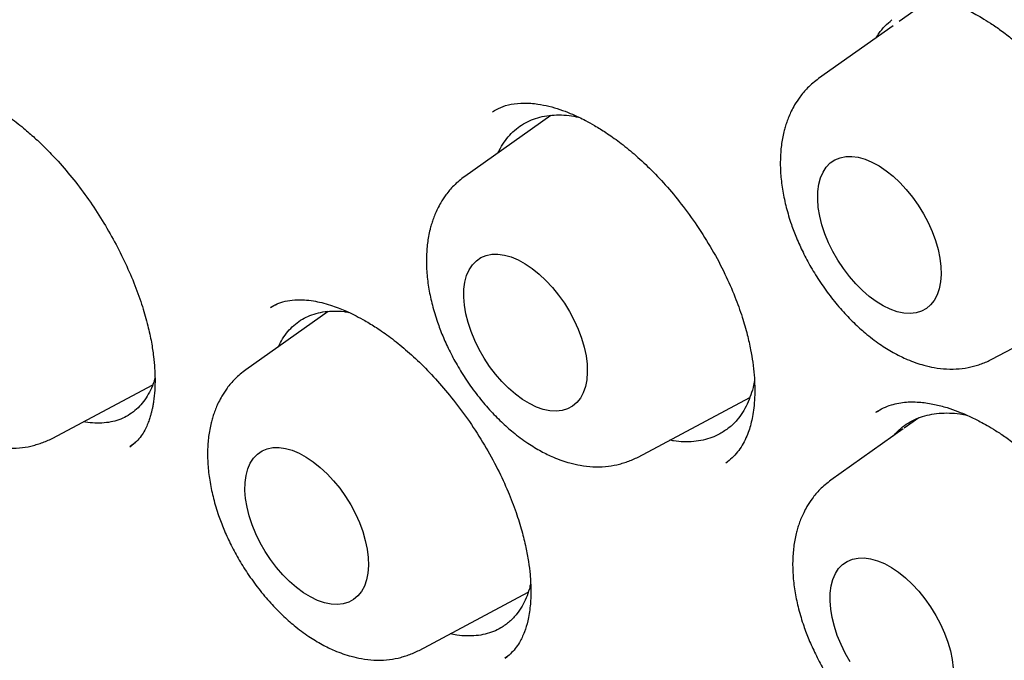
# Model space of a CAD drawing. Header units: millimetres. Extents: x 8 to 743, y 12 to 692.
# Tile 40 of 57: x 673.79 to 680.7, y 293.68 to 298.18. Entities that reach past the tile are written whole.
import ezdxf

# ---------------------------------------------------------------- set-up
doc = ezdxf.new("R2010")
doc.units = ezdxf.units.MM

msp = doc.modelspace()

# ---------------------------------------------------------------- linework, layer by layer
at = {"color": 7, "linetype": 'Continuous', "lineweight": 30}
for p, q in [((680.1029, 298.2642), (679.958, 298.1616)), ((679.9159, 298.1317), (679.3935, 297.7617)), ((677.514, 297.5037), (676.9093, 297.0753)), ((680.6104, 295.7915), (681.5686, 296.3029)), ((675.9498, 296.127), (675.3728, 295.7182)), ((675.596, 296.1812), (675.5454, 296.1544)), ((674.0125, 295.2358), (674.7188, 295.6127)), ((678.1261, 295.1051), (678.911, 295.524)), ((679.809, 295.4269), (679.7948, 295.4185)), ((679.8065, 295.4238), (679.8129, 295.4274)), ((680.0974, 295.3798), (679.9945, 295.307)), ((679.9879, 295.3023), (679.4803, 294.9427)), ((674.5585, 295.1776), (674.5984, 295.2095)), ((678.7433, 295.0637), (678.7503, 295.0693)), ((676.5896, 293.748), (677.3545, 294.1562)), ((677.1937, 293.697), (677.1916, 293.6956)), ((677.1929, 293.6939), (677.2064, 293.7049)), ((677.2295, 293.7238), (677.2322, 293.726))]:
    msp.add_line(p, q, dxfattribs=at)
at = {"color": 7, "linetype": 'Continuous', "lineweight": 30, "flags": 128}
for points in [[(679.3869, 296.9146), (679.388, 296.969), (679.3948, 297.0194), (679.407, 297.0652), (679.4247, 297.1058), (679.4475, 297.1406), (679.4752, 297.1692), (679.5074, 297.1912), (679.5437, 297.2064), (679.5836, 297.2145), (679.6265, 297.2154), (679.672, 297.2091), (679.7194, 297.1958), (679.7682, 297.1755), (679.8176, 297.1485), (679.867, 297.1153), (679.9159, 297.0761), (679.9635, 297.0316), (680.0092, 296.9823), (680.0525, 296.9289), (680.0927, 296.872), (680.1294, 296.8124), (680.1621, 296.7509), (680.1903, 296.6882), (680.2137, 296.6253), (680.2319, 296.5628), (680.2448, 296.5017), (680.2522, 296.4427), (680.2539, 296.3866), (680.25, 296.3341), (680.2405, 296.2859), (680.2254, 296.2426), (680.2052, 296.2049), (680.1799, 296.1731), (680.1499, 296.1478), (680.1156, 296.1292), (680.0775, 296.1175), (680.036, 296.113), (679.9917, 296.1157), (679.9451, 296.1255), (679.897, 296.1424), (679.8478, 296.166), (679.7983, 296.1962), (679.7491, 296.2324), (679.7008, 296.2743), (679.654, 296.3213), (679.6095, 296.3728), (679.5676, 296.428), (679.5291, 296.4864), (679.4944, 296.547), (679.4639, 296.6092), (679.4381, 296.6721), (679.4172, 296.7349), (679.4016, 296.7968), (679.3915, 296.857), (679.3869, 296.9146)], [(676.9027, 296.2283), (676.9038, 296.2827), (676.9105, 296.3331), (676.9228, 296.3789), (676.9405, 296.4194), (676.9633, 296.4543), (676.991, 296.4829), (677.0232, 296.5049), (677.0594, 296.52), (677.0993, 296.5281), (677.1423, 296.529), (677.1878, 296.5228), (677.2352, 296.5094), (677.2839, 296.4891), (677.3333, 296.4622), (677.3828, 296.4289), (677.4316, 296.3898), (677.4792, 296.3453), (677.525, 296.296), (677.5682, 296.2425), (677.6085, 296.1856), (677.6452, 296.126), (677.6778, 296.0645), (677.706, 296.0019), (677.7294, 295.9389), (677.7477, 295.8765), (677.7606, 295.8153), (677.7679, 295.7563), (677.7696, 295.7002), (677.7657, 295.6477), (677.7562, 295.5995), (677.7412, 295.5563), (677.7209, 295.5185), (677.6956, 295.4868), (677.6656, 295.4614), (677.6313, 295.4428), (677.5932, 295.4312), (677.5517, 295.4266), (677.5074, 295.4293), (677.4609, 295.4391), (677.4127, 295.456), (677.3636, 295.4797), (677.3141, 295.5098), (677.2648, 295.5461), (677.2165, 295.588), (677.1698, 295.635), (677.1252, 295.6864), (677.0834, 295.7417), (677.0449, 295.8), (677.0101, 295.8607), (676.9796, 295.9229), (676.9538, 295.9858), (676.933, 296.0486), (676.9174, 296.1105), (676.9072, 296.1706), (676.9027, 296.2283)], [(675.3662, 294.8712), (675.3673, 294.9256), (675.374, 294.976), (675.3863, 295.0218), (675.404, 295.0623), (675.4268, 295.0971), (675.4545, 295.1257), (675.4867, 295.1478), (675.5229, 295.1629), (675.5628, 295.171), (675.6058, 295.1719), (675.6513, 295.1657), (675.6987, 295.1523), (675.7474, 295.132), (675.7968, 295.1051), (675.8463, 295.0718), (675.8951, 295.0327), (675.9427, 294.9881), (675.9885, 294.9389), (676.0317, 294.8854), (676.072, 294.8285), (676.1087, 294.7689), (676.1413, 294.7074), (676.1695, 294.6448), (676.1929, 294.5818), (676.2112, 294.5193), (676.2241, 294.4582), (676.2314, 294.3992), (676.2331, 294.3431), (676.2292, 294.2906), (676.2197, 294.2424), (676.2047, 294.1992), (676.1844, 294.1614), (676.1591, 294.1297), (676.1291, 294.1043), (676.0948, 294.0857), (676.0567, 294.074), (676.0152, 294.0695), (675.9709, 294.0722), (675.9244, 294.082), (675.8762, 294.0989), (675.8271, 294.1226), (675.7776, 294.1527), (675.7283, 294.189), (675.68, 294.2309), (675.6333, 294.2779), (675.5887, 294.3293), (675.5469, 294.3846), (675.5084, 294.4429), (675.4736, 294.5036), (675.4431, 294.5657), (675.4173, 294.6286), (675.3965, 294.6915), (675.3809, 294.7533), (675.3707, 294.8135), (675.3662, 294.8712)], [(679.4737, 294.0956), (679.4748, 294.15), (679.4815, 294.2005), (679.4938, 294.2462), (679.5115, 294.2868), (679.5343, 294.3216), (679.562, 294.3502), (679.5942, 294.3723), (679.6305, 294.3874), (679.6703, 294.3955), (679.7133, 294.3964), (679.7588, 294.3902), (679.8062, 294.3768), (679.8549, 294.3565), (679.9044, 294.3295), (679.9538, 294.2963), (680.0026, 294.2571), (680.0502, 294.2126), (680.096, 294.1633), (680.1392, 294.1099), (680.1795, 294.053), (680.2162, 293.9934), (680.2488, 293.9319), (680.2771, 293.8692), (680.3004, 293.8063), (680.3187, 293.7438), (680.3316, 293.6827), (680.3389, 293.6237)], [(679.6159, 293.6674), (679.5811, 293.728), (679.5507, 293.7902), (679.5248, 293.8531), (679.504, 293.9159), (679.4884, 293.9778), (679.4782, 294.038), (679.4737, 294.0956)]]:
    msp.add_lwpolyline(points, dxfattribs=at)
at = {"color": 7, "linetype": 'Continuous', "lineweight": 30}
for points, knots in [([(668.7005, 315.229), (668.6836, 315.2266), (668.6407, 315.2205), (668.5696, 315.2094), (668.481, 315.1945), (668.3793, 315.176), (668.2647, 315.1531), (668.1481, 315.1276), (668.0311, 315.0998), (667.9173, 315.0706), (667.8044, 315.0394), (667.6981, 315.0078), (667.6027, 314.9776), (667.5181, 314.9495), (667.4441, 314.9236), (667.3804, 314.9006), (667.327, 314.8806), (667.2836, 314.8639), (667.2501, 314.8508), (667.2222, 314.8397), (667.1928, 314.8278), (667.1552, 314.8124), (667.1067, 314.792), (667.0474, 314.7665), (666.935, 314.7163), (666.779, 314.6419), (666.5895, 314.5422), (666.4119, 314.4404), (666.2768, 314.3564), (666.1778, 314.2913), (666.1124, 314.2472), (666.049, 314.2029), (665.9903, 314.1609), (665.9393, 314.1234), (665.8974, 314.0919), (665.8633, 314.0659), (665.8235, 314.0351), (665.7713, 313.9939), (665.7016, 313.9372), (665.6213, 313.8698), (665.531, 313.791), (665.4315, 313.7002), (665.3235, 313.597), (665.2068, 313.4796), (665.0821, 313.347), (664.9501, 313.1977), (664.8427, 313.0682), (664.7611, 312.9649), (664.7085, 312.8964), (664.6607, 312.8325), (664.6197, 312.7765), (664.5857, 312.729), (664.5579, 312.6896), (664.5363, 312.6586), (664.5181, 312.632), (664.5001, 312.6057), (664.479, 312.5744), (664.454, 312.5369), (664.4252, 312.4932), (664.388, 312.4355), (664.3415, 312.3616), (664.2865, 312.2716), (664.2298, 312.1753), (664.1495, 312.0343), (664.0513, 311.8509), (663.9398, 311.6251), (663.8272, 311.3777), (663.7133, 311.1023), (663.625, 310.8637), (663.5662, 310.6921), (663.5347, 310.5968), (663.5075, 310.5115), (663.4861, 310.4422), (663.4708, 310.3914), (663.4592, 310.3523), (663.4482, 310.3149), (663.4347, 310.268), (663.4179, 310.2085), (663.3981, 310.1365), (663.3738, 310.0453), (663.3452, 309.9331), (663.3124, 309.7975), (663.2782, 309.6471), (663.236, 309.448), (663.1908, 309.2105), (663.1459, 308.9404), (663.1093, 308.6849), (663.0799, 308.4448), (663.0566, 308.2224), (663.0386, 308.0183), (663.0249, 307.8332), (663.0144, 307.6624), (663.0026, 307.4271), (662.9927, 307.1146), (662.9903, 306.7152), (662.9985, 306.3011), (663.0178, 305.8804), (663.0439, 305.508), (663.0724, 305.1895), (663.1006, 304.9185), (663.1338, 304.6383), (663.1733, 304.3411), (663.2204, 304.0243), (663.2749, 303.6934), (663.3372, 303.3488), (663.4077, 302.9918), (663.4867, 302.6234), (663.5729, 302.2511), (663.6647, 301.8813), (663.7615, 301.5153), (663.8631, 301.1536), (663.9888, 300.7301), (664.1418, 300.2469), (664.3265, 299.7052), (664.5212, 299.1706), (664.7362, 298.6151), (664.9743, 298.0359), (665.2373, 297.4338), (665.5148, 296.834), (665.8063, 296.2373), (666.1113, 295.6449), (666.4293, 295.0578), (666.7599, 294.477), (667.0912, 293.9224), (667.4229, 293.3918), (667.7561, 292.8803), (668.1056, 292.3655), (668.4728, 291.8467), (668.7996, 291.4041), (669.0799, 291.0372), (669.3085, 290.745), (669.5416, 290.4544), (669.7735, 290.1723), (669.9976, 289.9064), (670.2077, 289.6625), (670.4025, 289.4413), (670.5815, 289.2418), (670.7445, 289.0635), (670.8913, 288.9053), (671.0074, 288.7821), (671.1025, 288.6822), (671.1875, 288.5935), (671.2881, 288.4898), (671.405, 288.3705), (671.5385, 288.236), (671.6887, 288.087), (671.8546, 287.9251), (672.0362, 287.7513), (672.2333, 287.5662), (672.4472, 287.3698), (672.6781, 287.1628), (672.926, 286.9461), (673.191, 286.7208), (673.4734, 286.4881), (673.762, 286.2579), (674.0557, 286.0314), (674.3533, 285.8097), (674.6649, 285.5862), (674.9902, 285.3622), (675.3292, 285.1391), (675.6818, 284.9172), (675.9213, 284.7767), (676.0433, 284.705)], [0, 0, 0, 0, 0.001681, 0.004264, 0.007383, 0.011037, 0.015228, 0.019955, 0.024044, 0.028465, 0.032997, 0.037147, 0.040898, 0.044249, 0.0472, 0.049752, 0.051905, 0.053658, 0.055013, 0.055981, 0.057057, 0.058583, 0.060558, 0.062982, 0.065855, 0.074431, 0.082469, 0.089986, 0.097417, 0.100363, 0.103323, 0.106298, 0.109079, 0.111453, 0.113418, 0.114974, 0.116279, 0.119089, 0.122456, 0.126379, 0.13086, 0.135895, 0.141452, 0.147523, 0.154293, 0.161605, 0.169459, 0.172693, 0.175938, 0.178832, 0.181326, 0.18342, 0.185114, 0.186506, 0.187478, 0.188571, 0.18992, 0.191526, 0.193388, 0.195507, 0.198838, 0.202653, 0.206661, 0.210592, 0.219644, 0.22826, 0.236441, 0.247231, 0.258104, 0.261541, 0.264941, 0.26786, 0.270191, 0.271934, 0.272951, 0.274104, 0.275663, 0.277627, 0.279998, 0.282774, 0.286566, 0.290923, 0.295842, 0.300919, 0.309712, 0.317942, 0.325614, 0.332724, 0.339267, 0.345136, 0.35045, 0.355208, 0.359725, 0.370411, 0.381409, 0.392704, 0.404093, 0.415127, 0.422149, 0.429029, 0.436185, 0.443786, 0.451833, 0.460324, 0.468843, 0.477765, 0.487031, 0.496242, 0.505322, 0.514272, 0.523089, 0.531773, 0.545149, 0.558219, 0.571053, 0.583873, 0.598454, 0.613042, 0.627631, 0.642216, 0.656792, 0.671353, 0.685895, 0.700417, 0.713467, 0.726677, 0.740227, 0.754098, 0.768266, 0.77634, 0.7845, 0.792752, 0.801003, 0.808751, 0.815926, 0.82253, 0.828531, 0.833969, 0.838843, 0.843153, 0.845468, 0.848233, 0.851521, 0.855332, 0.859667, 0.864524, 0.869906, 0.875687, 0.881971, 0.888758, 0.896046, 0.903835, 0.912125, 0.920914, 0.930202, 0.938966, 0.948131, 0.957697, 0.967665, 0.978036, 0.988813, 1, 1, 1, 1]), ([(669.0168, 313.8468), (669.0262, 313.8481), (669.0482, 313.8511), (669.0926, 313.8572), (669.1502, 313.8643), (669.2255, 313.8725), (669.3191, 313.8809), (669.4294, 313.8885), (669.548, 313.8946), (669.6711, 313.8987), (669.7979, 313.9006), (669.9286, 313.9), (670.063, 313.897), (670.2286, 313.89), (670.4276, 313.8768), (670.6626, 313.8541), (670.9072, 313.823), (671.1562, 313.7837), (671.4002, 313.7378), (671.6301, 313.6881), (671.842, 313.637), (672.0085, 313.5931), (672.1339, 313.558), (672.2224, 313.5324), (672.3055, 313.5075), (672.3828, 313.4838), (672.4514, 313.4621), (672.5072, 313.4441), (672.5489, 313.4305), (672.5787, 313.4206), (672.6049, 313.4119), (672.6334, 313.4023), (672.6688, 313.3903), (672.7113, 313.3757), (672.7686, 313.3557), (672.843, 313.3293), (672.9366, 313.2952), (673.0439, 313.255), (673.1659, 313.2078), (673.303, 313.1531), (673.454, 313.0905), (673.6133, 313.022), (673.7758, 312.9495), (673.9375, 312.8748), (674.0982, 312.798), (674.3362, 312.6805), (674.6498, 312.5173), (675.0369, 312.3012), (675.4163, 312.0756), (675.7875, 311.8415), (676.1571, 311.5954), (676.5245, 311.3379), (676.8889, 311.0694), (677.2427, 310.7964), (677.5855, 310.5201), (677.9173, 310.2414), (678.2577, 309.9442), (678.6119, 309.6222), (678.9853, 309.2682), (679.3636, 308.8937), (679.7491, 308.4956), (680.1408, 308.073), (680.5378, 307.6252), (680.9369, 307.1545), (681.3368, 306.6608), (681.7069, 306.182), (682.0475, 305.7224), (682.3587, 305.286), (682.6675, 304.8356), (682.9733, 304.3713), (683.2699, 303.9021), (683.5568, 303.4288), (683.8338, 302.9523), (684.1052, 302.4644), (684.3704, 301.9656), (684.6286, 301.4562), (684.8791, 300.9368), (685.121, 300.408), (685.3515, 299.8748), (685.5676, 299.3448), (685.7666, 298.8254), (685.9484, 298.3199), (686.1199, 297.81), (686.2801, 297.2975), (686.4278, 296.7842), (686.558, 296.2904), (686.6719, 295.8164), (686.7704, 295.3623), (686.8533, 294.9361), (686.9223, 294.5369), (686.9792, 294.1638), (687.0263, 293.8083), (687.0644, 293.4703), (687.0951, 293.1435), (687.1185, 292.8285), (687.1354, 292.5218), (687.1463, 292.2208), (687.1512, 291.9162), (687.1496, 291.6036), (687.1426, 291.3529), (687.1343, 291.1651), (687.1277, 291.0417), (687.1198, 290.9174), (687.1107, 290.7923), (687.1003, 290.6683), (687.0893, 290.5507), (687.0786, 290.4469), (687.0688, 290.3591), (687.0603, 290.2865), (687.0527, 290.2258), (687.0461, 290.1747), (687.0396, 290.1254), (687.0311, 290.0638), (687.0192, 289.9817), (687.0032, 289.8768), (686.9829, 289.7535), (686.9584, 289.615), (686.9298, 289.4661), (686.8977, 289.3113), (686.8572, 289.1311), (686.8064, 288.9252), (686.7429, 288.6936), (686.6708, 288.4561), (686.5993, 288.2436), (686.5309, 288.0566), (686.468, 287.8954), (686.4004, 287.7332), (686.3286, 287.5719), (686.2553, 287.4175), (686.1837, 287.2757), (686.1132, 287.1437), (686.045, 287.0227), (685.9805, 286.914), (685.9246, 286.8238), (685.878, 286.7514), (685.841, 286.6955), (685.8208, 286.6655), (685.8122, 286.6527)], [0, 0, 0, 0, 0.001505, 0.003483, 0.005939, 0.0088757, 0.0126539, 0.0169824, 0.0215132, 0.0261499, 0.0308925, 0.035741, 0.0406954, 0.0457557, 0.0539216, 0.0623492, 0.0710385, 0.0799802, 0.088592, 0.0965285, 0.1037897, 0.1103753, 0.1135553, 0.1165498, 0.119359, 0.1219826, 0.1243594, 0.126285, 0.1276041, 0.1285542, 0.1292881, 0.1302339, 0.1314172, 0.132838, 0.1344962, 0.137164, 0.1402808, 0.1438467, 0.1478616, 0.1524216, 0.1574493, 0.1628136, 0.168155, 0.1734531, 0.1787078, 0.1839192, 0.1967572, 0.209324, 0.2216193, 0.233643, 0.245395, 0.257562, 0.269423, 0.2809778, 0.2922262, 0.3031681, 0.3138033, 0.3261019, 0.3386744, 0.351566, 0.3647767, 0.3785552, 0.3926644, 0.4071041, 0.4218743, 0.4369749, 0.4490718, 0.4613725, 0.473877, 0.4865853, 0.4994974, 0.5119125, 0.5245103, 0.5372906, 0.5502534, 0.5633986, 0.5767262, 0.5902362, 0.6039224, 0.6174547, 0.6306431, 0.6434875, 0.6559879, 0.6695799, 0.6827404, 0.6954695, 0.7077671, 0.7196332, 0.731068, 0.7414543, 0.7514571, 0.7610765, 0.7703125, 0.7791651, 0.7881354, 0.7966745, 0.8051128, 0.8139035, 0.8230492, 0.8325498, 0.8362252, 0.8399509, 0.8437272, 0.8475539, 0.851431, 0.8551796, 0.8584967, 0.8611541, 0.8634449, 0.8653692, 0.8669269, 0.8683145, 0.8700803, 0.8728393, 0.8762295, 0.8802507, 0.8848966, 0.8898951, 0.8951008, 0.9005135, 0.908294, 0.9164657, 0.9250287, 0.9339828, 0.9400067, 0.9461954, 0.9525489, 0.9590673, 0.9655225, 0.9714622, 0.9768742, 0.9825213, 0.9874505, 0.9916622, 0.9951569, 0.9979356, 1, 1, 1, 1]), ([(669.2968, 313.6546), (669.286, 313.6531), (669.2592, 313.6494), (669.2179, 313.6429), (669.1625, 313.634), (669.0941, 313.6224), (669.0116, 313.6078), (668.9168, 313.5899), (668.8124, 313.5689), (668.7019, 313.5446), (668.5367, 313.5046), (668.32, 313.4441), (668.0985, 313.3698), (667.9205, 313.3021), (667.7853, 313.2464), (667.6505, 313.1863), (667.5162, 313.1219), (667.3825, 313.0529), (667.2518, 312.9804), (667.1307, 312.9087), (667.0235, 312.8412), (666.9317, 312.7805), (666.8529, 312.726), (666.7865, 312.6785), (666.7323, 312.6385), (666.6918, 312.6078), (666.661, 312.5841), (666.6336, 312.5627), (666.6012, 312.5371), (666.5615, 312.5051), (666.5146, 312.4665), (666.4394, 312.4031), (666.3368, 312.3124), (666.208, 312.1913), (666.0745, 312.0567), (665.9369, 311.9079), (665.7762, 311.7204), (665.5985, 311.4923), (665.4108, 311.2221), (665.2346, 310.9372), (665.1033, 310.6981), (665.0099, 310.513), (664.9495, 310.3873), (664.8925, 310.2624), (664.8411, 310.144), (664.7973, 310.0385), (664.7615, 309.9488), (664.7331, 309.8752), (664.7113, 309.8172), (664.6954, 309.7741), (664.6821, 309.7374), (664.6678, 309.6974), (664.6495, 309.6453), (664.6266, 309.5784), (664.5992, 309.496), (664.5689, 309.4012), (664.538, 309.3001), (664.5081, 309.1982), (664.4798, 309.0971), (664.4386, 308.9431), (664.388, 308.7375), (664.3324, 308.4814), (664.2854, 308.2338), (664.2447, 307.9885), (664.2088, 307.7362), (664.1768, 307.4667), (664.1494, 307.1769), (664.1277, 306.8662), (664.1129, 306.5339), (664.1062, 306.1793), (664.1088, 305.8189), (664.1204, 305.4542), (664.1407, 305.0871), (664.1711, 304.7018), (664.2126, 304.2979), (664.2662, 303.8755), (664.3329, 303.4345), (664.4132, 302.9775), (664.5117, 302.4863), (664.63, 301.9645), (664.7701, 301.4132), (664.9272, 300.8557), (665.101, 300.2928), (665.2917, 299.7254), (665.4991, 299.1542), (665.7232, 298.5801), (665.9638, 298.004), (666.2208, 297.4269), (666.494, 296.8496), (666.7831, 296.2731), (667.088, 295.6985), (667.4084, 295.1268), (667.7297, 294.5827), (668.0497, 294.0665), (668.3663, 293.578), (668.6936, 293.0948), (669.0314, 292.6174), (669.3792, 292.1467), (669.7365, 291.6837), (670.1002, 291.2323), (670.4665, 290.797), (670.8312, 290.3816), (671.1929, 289.9865), (671.5508, 289.6115), (671.9039, 289.2563), (672.2518, 288.9203), (672.5937, 288.6031), (672.9291, 288.3043), (673.2867, 287.9982), (673.6646, 287.689), (674.0608, 287.3812), (674.4431, 287.0989), (674.811, 286.8409), (675.1639, 286.6059), (675.5015, 286.3924), (675.8036, 286.2111), (676.0789, 286.0534), (676.3371, 285.9119), (676.6074, 285.7708), (676.8901, 285.6309), (677.1848, 285.4934), (677.4914, 285.3597), (677.7807, 285.2427), (678.0507, 285.1412), (678.2998, 285.054), (678.5528, 284.9722), (678.8018, 284.8986), (679.0385, 284.8349), (679.2487, 284.7838), (679.4338, 284.7429), (679.5954, 284.7104), (679.7249, 284.6867), (679.8256, 284.6696), (679.9004, 284.6576), (679.967, 284.6475), (680.0212, 284.6397), (680.0613, 284.6342), (680.0934, 284.6299), (680.1272, 284.6255), (680.1703, 284.6201), (680.225, 284.6136), (680.2912, 284.6062), (680.3719, 284.5979), (680.4679, 284.5891), (680.5796, 284.5805), (680.7045, 284.5728), (680.8425, 284.5667), (681.0322, 284.5621), (681.2651, 284.5635), (681.5322, 284.5758), (681.7877, 284.5979), (682.0319, 284.6289), (682.2435, 284.6643), (682.425, 284.7011), (682.5789, 284.7366), (682.7273, 284.7753), (682.8696, 284.8164), (683.002, 284.8586), (683.1214, 284.8998), (683.2256, 284.9384), (683.3157, 284.9738), (683.3902, 285.0045), (683.4513, 285.0307), (683.5017, 285.053), (683.5486, 285.0742), (683.5983, 285.0974), (683.6568, 285.1253), (683.7265, 285.1599), (683.8071, 285.2015), (683.9034, 285.2536), (684.0159, 285.3178), (684.1448, 285.3962), (684.2854, 285.4878), (684.4367, 285.594), (684.5848, 285.7065), (684.7243, 285.8205), (684.8496, 285.9299), (684.9672, 286.0391), (685.0762, 286.1463), (685.1853, 286.2594), (685.293, 286.3776), (685.3979, 286.4997), (685.4915, 286.6145), (685.5742, 286.7211), (685.6467, 286.8187), (685.7094, 286.9065), (685.7479, 286.963), (685.7657, 286.9891)], [0, 0, 0, 0, 0.000682, 0.001697, 0.003054, 0.004939, 0.007242, 0.009963, 0.013102, 0.016463, 0.01986, 0.028004, 0.036343, 0.040673, 0.045054, 0.049486, 0.053969, 0.058502, 0.063087, 0.067496, 0.071245, 0.074564, 0.077453, 0.079911, 0.081938, 0.083535, 0.084488, 0.085432, 0.086666, 0.088189, 0.090003, 0.092101, 0.096978, 0.102198, 0.107758, 0.11366, 0.119903, 0.129152, 0.138443, 0.147761, 0.157108, 0.160855, 0.164606, 0.16836, 0.171852, 0.174875, 0.177382, 0.17944, 0.181047, 0.182204, 0.183011, 0.184075, 0.185497, 0.187277, 0.189527, 0.192158, 0.194875, 0.197546, 0.200172, 0.202753, 0.209443, 0.215808, 0.221849, 0.227565, 0.233465, 0.23973, 0.246363, 0.253362, 0.260728, 0.26846, 0.27656, 0.283947, 0.291615, 0.299564, 0.307794, 0.316303, 0.325093, 0.33416, 0.343349, 0.353901, 0.364506, 0.375164, 0.385875, 0.39664, 0.407458, 0.418329, 0.429254, 0.440233, 0.451265, 0.462351, 0.473491, 0.484685, 0.495932, 0.505818, 0.515746, 0.525715, 0.535726, 0.545778, 0.555872, 0.565989, 0.575928, 0.585635, 0.59511, 0.604354, 0.613365, 0.622144, 0.630692, 0.639007, 0.647091, 0.657099, 0.666727, 0.675975, 0.684843, 0.693331, 0.701439, 0.709167, 0.715083, 0.721273, 0.727774, 0.734586, 0.741708, 0.74914, 0.756884, 0.762835, 0.768957, 0.77525, 0.781589, 0.787521, 0.793006, 0.797462, 0.801573, 0.805336, 0.807392, 0.809327, 0.811107, 0.812539, 0.81353, 0.814219, 0.815036, 0.816155, 0.817576, 0.819299, 0.821324, 0.8239, 0.826841, 0.830148, 0.833821, 0.837859, 0.845414, 0.852763, 0.8599, 0.866827, 0.873541, 0.878198, 0.882747, 0.887188, 0.891522, 0.895679, 0.899366, 0.90264, 0.905503, 0.907954, 0.909814, 0.911453, 0.912883, 0.914436, 0.916381, 0.91872, 0.921452, 0.924578, 0.928622, 0.933177, 0.938244, 0.943822, 0.949911, 0.955035, 0.96006, 0.964825, 0.969331, 0.973578, 0.978618, 0.983236, 0.987432, 0.991206, 0.994559, 0.99749, 1, 1, 1, 1]), ([(679.7368, 298.2913), (679.7614, 298.3055), (679.8091, 298.333), (679.895, 298.3572), (679.9906, 298.3666), (680.0891, 298.36), (680.1869, 298.3409), (680.281, 298.3123), (680.3651, 298.279), (680.4317, 298.2476), (680.4872, 298.2186), (680.5408, 298.1881), (680.604, 298.1487), (680.6763, 298.0988), (680.7623, 298.0329), (680.8596, 297.9485), (680.9654, 297.8442), (681.0715, 297.7252), (681.1759, 297.5919), (681.2761, 297.4452), (681.3658, 297.2922), (681.4399, 297.1431), (681.4929, 297.0155), (681.5297, 296.911), (681.5548, 296.828), (681.5734, 296.7562), (681.5882, 296.6893), (681.602, 296.6132), (681.6141, 296.5213), (681.6204, 296.4188), (681.6186, 296.3201), (681.611, 296.2458), (681.6017, 296.1915), (681.5926, 296.1495), (681.5798, 296.1033), (681.5613, 296.0515), (681.5355, 295.9963), (681.5006, 295.9401), (681.4551, 295.8847), (681.4164, 295.8544), (681.396, 295.8385)], [0, 0, 0, 0, 0.041216, 0.079739, 0.115656, 0.149431, 0.181253, 0.21109, 0.237341, 0.257369, 0.270241, 0.285485, 0.303554, 0.324449, 0.347648, 0.378163, 0.410311, 0.444113, 0.47958, 0.516711, 0.555185, 0.590895, 0.622593, 0.644931, 0.664584, 0.681584, 0.696521, 0.7134, 0.738286, 0.767017, 0.795323, 0.821907, 0.834569, 0.847838, 0.864535, 0.884762, 0.908439, 0.935535, 0.966046, 1, 1, 1, 1]), ([(679.7968, 298.0473), (679.8031, 298.0578), (679.8214, 298.0879), (679.8582, 298.1311), (679.8914, 298.1598), (679.9082, 298.1743)], [0, 0, 0, 0, 0.208984, 0.600486, 1, 1, 1, 1]), ([(672.9692, 297.6763), (672.9838, 297.6847), (673.0113, 297.7006), (673.0776, 297.7188), (673.1465, 297.724), (673.204, 297.7207), (673.2617, 297.7119), (673.3243, 297.6967), (673.391, 297.674), (673.4528, 297.6476), (673.509, 297.62), (673.5686, 297.5872), (673.6406, 297.5428), (673.7278, 297.482), (673.816, 297.4122), (673.9011, 297.3371), (673.978, 297.2628), (674.0674, 297.1686), (674.1658, 297.0527), (674.2698, 296.9134), (674.3657, 296.7674), (674.4526, 296.6167), (674.5295, 296.4634), (674.595, 296.3106), (674.647, 296.1644), (674.685, 296.0309), (674.7101, 295.9142), (674.7252, 295.8146), (674.7331, 295.7293), (674.7359, 295.6501), (674.7338, 295.5714), (674.7273, 295.5097), (674.7202, 295.4667), (674.7152, 295.4416), (674.7097, 295.4181), (674.7029, 295.3929), (674.6937, 295.3635), (674.6804, 295.3287), (674.6621, 295.2903), (674.6371, 295.2504), (674.6041, 295.2111), (674.5756, 295.1901), (674.5605, 295.1789)], [0, 0, 0, 0, 0.037723, 0.071216, 0.100397, 0.125175, 0.145757, 0.169279, 0.194376, 0.215244, 0.231196, 0.248948, 0.270986, 0.297406, 0.328218, 0.3512, 0.375497, 0.399787, 0.43612, 0.472344, 0.50848, 0.544539, 0.580516, 0.616405, 0.651417, 0.683431, 0.712212, 0.737679, 0.75989, 0.780701, 0.804704, 0.831028, 0.840815, 0.850011, 0.858622, 0.86805, 0.881069, 0.897715, 0.91795, 0.941748, 0.969093, 1, 1, 1, 1]), ([(679.3935, 297.7617), (679.3668, 297.7406), (679.3179, 297.702), (679.2638, 297.6371), (679.2269, 297.581), (679.2024, 297.5352), (679.1844, 297.4953), (679.1703, 297.458), (679.1588, 297.4223), (679.1442, 297.3683), (679.1303, 297.2922), (679.123, 297.1904), (679.1263, 297.0827), (679.1404, 296.9709), (679.1652, 296.8558), (679.1983, 296.746), (679.2384, 296.6407), (679.284, 296.5399), (679.3397, 296.4352), (679.4062, 296.3281), (679.4825, 296.2225), (679.5649, 296.1245), (679.6487, 296.0387), (679.738, 295.9595), (679.8312, 295.89), (679.9258, 295.8325), (680.0057, 295.7937), (680.0735, 295.7672), (680.1377, 295.7473), (680.2106, 295.731), (680.2944, 295.7214), (680.3809, 295.7228), (680.4492, 295.7336), (680.4969, 295.7466), (680.5341, 295.7587), (680.5728, 295.773), (680.598, 295.7854), (680.6104, 295.7915)], [0, 0, 0, 0, 0.036053, 0.065969, 0.089809, 0.107986, 0.123822, 0.138281, 0.151382, 0.163927, 0.197798, 0.23293, 0.269435, 0.306183, 0.343123, 0.381573, 0.41264, 0.445661, 0.480676, 0.517731, 0.556878, 0.59597, 0.632521, 0.666543, 0.70797, 0.744912, 0.77749, 0.799192, 0.819669, 0.84557, 0.878039, 0.912185, 0.945279, 0.96122, 0.975335, 0.987956, 1, 1, 1, 1]), ([(677.1033, 297.5291), (677.1218, 297.5398), (677.1591, 297.5615), (677.233, 297.584), (677.3236, 297.5931), (677.414, 297.5861), (677.4988, 297.5691), (677.5748, 297.5467), (677.6449, 297.5203), (677.7049, 297.4937), (677.7619, 297.4653), (677.8256, 297.4303), (677.9052, 297.3808), (677.9982, 297.3152), (678.1008, 297.2321), (678.2092, 297.1319), (678.3205, 297.0146), (678.4328, 296.8801), (678.5431, 296.7284), (678.6466, 296.5634), (678.7358, 296.3952), (678.8058, 296.2355), (678.857, 296.0928), (678.8927, 295.9684), (678.9163, 295.8625), (678.9322, 295.7677), (678.9415, 295.6826), (678.9458, 295.6), (678.9451, 295.5228), (678.9394, 295.4517), (678.9301, 295.3902), (678.9184, 295.3375), (678.9032, 295.2869), (678.8833, 295.2364), (678.8564, 295.1846), (678.8242, 295.1379), (678.7863, 295.0958), (678.7573, 295.074), (678.7422, 295.0626)], [0, 0, 0, 0, 0.036015, 0.072481, 0.109336, 0.144583, 0.171218, 0.196437, 0.21935, 0.23788, 0.252061, 0.270946, 0.294257, 0.321928, 0.352367, 0.384923, 0.419621, 0.456477, 0.495495, 0.536677, 0.577866, 0.615385, 0.648924, 0.678527, 0.704256, 0.726379, 0.749838, 0.770985, 0.794125, 0.816283, 0.836122, 0.854911, 0.872967, 0.893429, 0.9163, 0.941674, 0.969567, 1, 1, 1, 1]), ([(677.1447, 297.2421), (677.147, 297.2474), (677.1583, 297.2738), (677.1847, 297.3153), (677.2244, 297.3662), (677.2702, 297.4092), (677.3211, 297.4447), (677.3766, 297.4724), (677.4372, 297.4925), (677.5018, 297.5045), (677.5701, 297.508), (677.6386, 297.5043), (677.6857, 297.4954), (677.7082, 297.4911)], [0, 0, 0, 0, 0.024314, 0.122278, 0.220943, 0.321283, 0.418564, 0.516527, 0.615193, 0.715533, 0.812808, 0.910766, 1, 1, 1, 1]), ([(672.7956, 297.206), (672.7689, 297.1849), (672.72, 297.1463), (672.6659, 297.0814), (672.629, 297.0253), (672.6045, 296.9795), (672.5866, 296.9396), (672.5724, 296.9023), (672.5609, 296.8666), (672.5464, 296.8126), (672.5324, 296.7365), (672.5251, 296.6347), (672.5284, 296.527), (672.5425, 296.4152), (672.5673, 296.3001), (672.6004, 296.1903), (672.6405, 296.085), (672.6861, 295.9842), (672.7418, 295.8795), (672.8083, 295.7724), (672.8846, 295.6668), (672.967, 295.5688), (673.0508, 295.483), (673.1401, 295.4038), (673.2333, 295.3343), (673.3279, 295.2768), (673.4078, 295.2379), (673.4756, 295.2115), (673.5398, 295.1916), (673.6127, 295.1753), (673.6966, 295.1657), (673.783, 295.1671), (673.8513, 295.1779), (673.899, 295.1909), (673.9362, 295.203), (673.9749, 295.2173), (674.0001, 295.2297), (674.0125, 295.2358)], [0, 0, 0, 0, 0.036053, 0.065969, 0.089809, 0.107986, 0.123822, 0.138281, 0.151382, 0.163927, 0.197798, 0.23293, 0.269435, 0.306183, 0.343123, 0.381573, 0.41264, 0.445661, 0.480676, 0.517731, 0.556878, 0.59597, 0.632521, 0.666543, 0.70797, 0.744912, 0.77749, 0.799192, 0.819669, 0.84557, 0.878039, 0.912185, 0.945279, 0.96122, 0.975335, 0.987956, 1, 1, 1, 1]), ([(676.9093, 297.0753), (676.8825, 297.0543), (676.8337, 297.0157), (676.7795, 296.9508), (676.7426, 296.8946), (676.7182, 296.8488), (676.7002, 296.8089), (676.686, 296.7716), (676.6746, 296.736), (676.66, 296.6819), (676.646, 296.6059), (676.6387, 296.5041), (676.6421, 296.3964), (676.6562, 296.2846), (676.6809, 296.1694), (676.7141, 296.0597), (676.7541, 295.9543), (676.7997, 295.8536), (676.8554, 295.7489), (676.9219, 295.6418), (676.9982, 295.5362), (677.0807, 295.4381), (677.1644, 295.3523), (677.2538, 295.2732), (677.3469, 295.2037), (677.4415, 295.1462), (677.5215, 295.1073), (677.5892, 295.0809), (677.6534, 295.0609), (677.7263, 295.0446), (677.8102, 295.035), (677.8966, 295.0364), (677.965, 295.0473), (678.0126, 295.0602), (678.0499, 295.0723), (678.0885, 295.0866), (678.1138, 295.099), (678.1261, 295.1051)], [0, 0, 0, 0, 0.036053, 0.065969, 0.089809, 0.107986, 0.123822, 0.138281, 0.151382, 0.163927, 0.197798, 0.23293, 0.269435, 0.306183, 0.343123, 0.381573, 0.41264, 0.445661, 0.480676, 0.517731, 0.556878, 0.59597, 0.632521, 0.666543, 0.70797, 0.744912, 0.77749, 0.799192, 0.819669, 0.84557, 0.878039, 0.912185, 0.945279, 0.96122, 0.975335, 0.987956, 1, 1, 1, 1]), ([(675.5469, 296.1553), (675.561, 296.1638), (675.5888, 296.1804), (675.6452, 296.1999), (675.7135, 296.2102), (675.7804, 296.2099), (675.8441, 296.2023), (675.9053, 296.1896), (675.9634, 296.1731), (676.018, 296.1539), (676.0659, 296.1344), (676.108, 296.1153), (676.1545, 296.0924), (676.2143, 296.0601), (676.2948, 296.0108), (676.3905, 295.9439), (676.4966, 295.8585), (676.6074, 295.7565), (676.7206, 295.6381), (676.834, 295.5034), (676.9452, 295.3529), (677.0495, 295.1906), (677.1405, 295.0251), (677.2139, 294.8661), (677.2697, 294.7204), (677.3104, 294.5895), (677.3387, 294.4742), (677.3575, 294.372), (677.37, 294.2697), (677.3753, 294.164), (677.3702, 294.0535), (677.3546, 293.9583), (677.3289, 293.8738), (677.2972, 293.8076), (677.2628, 293.7576), (677.2293, 293.7209), (677.2048, 293.7024), (677.1919, 293.6927)], [0, 0, 0, 0, 0.032583, 0.063847, 0.093597, 0.120509, 0.144398, 0.165223, 0.186139, 0.203964, 0.219366, 0.232319, 0.243725, 0.262198, 0.286197, 0.315404, 0.34702, 0.380413, 0.415611, 0.452628, 0.491466, 0.532126, 0.572449, 0.609911, 0.644251, 0.675514, 0.703756, 0.729043, 0.753085, 0.78471, 0.817722, 0.85508, 0.885931, 0.919199, 0.943632, 0.970558, 1, 1, 1, 1]), ([(675.6009, 295.8798), (675.6103, 295.8987), (675.6295, 295.937), (675.6662, 295.9868), (675.7084, 296.0302), (675.756, 296.066), (675.8083, 296.0941), (675.8659, 296.1146), (675.9276, 296.127), (675.9931, 296.1309), (676.0494, 296.1288), (676.0849, 296.1224), (676.0965, 296.1203)], [0, 0, 0, 0, 0.102392, 0.208287, 0.315968, 0.42036, 0.525484, 0.63138, 0.739061, 0.843459, 0.948589, 1, 1, 1, 1]), ([(675.3728, 295.7182), (675.346, 295.6971), (675.2972, 295.6586), (675.243, 295.5937), (675.2061, 295.5375), (675.1817, 295.4917), (675.1637, 295.4518), (675.1495, 295.4145), (675.1381, 295.3789), (675.1235, 295.3248), (675.1095, 295.2488), (675.1022, 295.1469), (675.1056, 295.0393), (675.1197, 294.9275), (675.1444, 294.8123), (675.1776, 294.7025), (675.2176, 294.5972), (675.2632, 294.4965), (675.3189, 294.3918), (675.3854, 294.2847), (675.4617, 294.179), (675.5442, 294.081), (675.6279, 293.9952), (675.7173, 293.9161), (675.8104, 293.8466), (675.905, 293.7891), (675.985, 293.7502), (676.0527, 293.7238), (676.1169, 293.7038), (676.1898, 293.6875), (676.2737, 293.6779), (676.3601, 293.6793), (676.4285, 293.6902), (676.4761, 293.7031), (676.5134, 293.7152), (676.552, 293.7295), (676.5773, 293.7419), (676.5896, 293.748)], [0, 0, 0, 0, 0.036053, 0.065969, 0.089809, 0.107986, 0.123822, 0.138281, 0.151382, 0.163927, 0.197798, 0.23293, 0.269435, 0.306183, 0.343123, 0.381573, 0.41264, 0.445661, 0.480676, 0.517731, 0.556878, 0.59597, 0.632521, 0.666543, 0.70797, 0.744912, 0.77749, 0.799192, 0.819669, 0.84557, 0.878039, 0.912185, 0.945279, 0.96122, 0.975335, 0.987956, 1, 1, 1, 1]), ([(674.7348, 295.6618), (674.7309, 295.6479), (674.7204, 295.6112), (674.6967, 295.5594), (674.6647, 295.5059), (674.627, 295.4598), (674.5835, 295.4205), (674.5349, 295.389), (674.4818, 295.3654), (674.4246, 295.3498), (674.3627, 295.3424), (674.2985, 295.3426), (674.2535, 295.3495), (674.2318, 295.3528)], [0, 0, 0, 0, 0.0585028, 0.154682, 0.2478188, 0.3416071, 0.4364043, 0.5325834, 0.6257203, 0.7195085, 0.8143057, 0.9104848, 1, 1, 1, 1]), ([(678.9429, 295.642), (678.9412, 295.6314), (678.9354, 295.5956), (678.9185, 295.5399), (678.8927, 295.4751), (678.8601, 295.4162), (678.8181, 295.3599), (678.7659, 295.3078), (678.7219, 295.2807), (678.6998, 295.2671)], [0, 0, 0, 0, 0.060093, 0.202905, 0.346718, 0.491562, 0.638865, 0.81843, 1, 1, 1, 1]), ([(679.7963, 295.4192), (679.8137, 295.4301), (679.8463, 295.4505), (679.9003, 295.4713), (679.9536, 295.4845), (680.0232, 295.4933), (680.1058, 295.4923), (680.2022, 295.4774), (680.29, 295.4544), (680.3674, 295.4275), (680.4331, 295.4002), (680.4854, 295.3755), (680.5317, 295.3517), (680.5799, 295.3251), (680.6395, 295.2893), (680.7104, 295.2424), (680.7967, 295.179), (680.8955, 295.0971), (681.0035, 294.9954), (681.1125, 294.879), (681.2206, 294.7482), (681.3251, 294.6039), (681.4199, 294.4528), (681.4991, 294.305), (681.5568, 294.1782), (681.5975, 294.0741), (681.6257, 293.9913), (681.647, 293.9197), (681.6643, 293.8532), (681.6811, 293.7776), (681.6967, 293.6863), (681.7071, 293.5843), (681.7094, 293.4858), (681.7049, 293.4117), (681.6981, 293.3576), (681.6909, 293.3158), (681.6803, 293.2697), (681.6643, 293.2181), (681.6414, 293.1628), (681.6095, 293.1066), (681.5672, 293.0512), (681.5304, 293.0209), (681.5111, 293.0049)], [0, 0, 0, 0, 0.031661, 0.059425, 0.083291, 0.103694, 0.140617, 0.173056, 0.200928, 0.224494, 0.244191, 0.259975, 0.270739, 0.28434, 0.301314, 0.321663, 0.344804, 0.375315, 0.407465, 0.441278, 0.476763, 0.513922, 0.552486, 0.588393, 0.620273, 0.642747, 0.662524, 0.679634, 0.694612, 0.711469, 0.736344, 0.765106, 0.793492, 0.820148, 0.832841, 0.846121, 0.862899, 0.883294, 0.907221, 0.934646, 0.965562, 1, 1, 1, 1]), ([(679.9192, 295.2536), (679.9283, 295.2643), (679.9513, 295.2913), (679.9951, 295.3269), (680.049, 295.3605), (680.108, 295.386), (680.171, 295.4037), (680.2388, 295.4136), (680.3102, 295.4151), (680.3768, 295.41), (680.42, 295.4012), (680.4378, 295.3975)], [0, 0, 0, 0, 0.07772, 0.197618, 0.319552, 0.437761, 0.556799, 0.676711, 0.798644, 0.916853, 1, 1, 1, 1]), ([(678.6998, 295.2671), (678.6814, 295.2581), (678.6446, 295.2401), (678.5833, 295.2226), (678.5176, 295.2123), (678.448, 295.2111), (678.3914, 295.215), (678.3577, 295.2219), (678.3485, 295.2238)], [0, 0, 0, 0, 0.183505, 0.368285, 0.557082, 0.747269, 0.931647, 1, 1, 1, 1]), ([(679.4803, 294.9427), (679.4536, 294.9216), (679.4047, 294.883), (679.3506, 294.8181), (679.3136, 294.762), (679.2892, 294.7162), (679.2712, 294.6763), (679.257, 294.639), (679.2456, 294.6034), (679.231, 294.5493), (679.2171, 294.4733), (679.2097, 294.3714), (679.2131, 294.2638), (679.2272, 294.1519), (679.252, 294.0368), (679.2851, 293.927), (679.3251, 293.8217), (679.3708, 293.7209), (679.4265, 293.6163), (679.4929, 293.5091), (679.5693, 293.4035), (679.6517, 293.3055), (679.7354, 293.2197), (679.8248, 293.1405), (679.9179, 293.071), (680.0125, 293.0136), (680.0925, 292.9747), (680.1602, 292.9482), (680.2244, 292.9283), (680.2973, 292.912), (680.3812, 292.9024), (680.4676, 292.9038), (680.536, 292.9146), (680.5836, 292.9276), (680.6209, 292.9397), (680.6596, 292.954), (680.6848, 292.9664), (680.6971, 292.9725)], [0, 0, 0, 0, 0.036053, 0.065969, 0.089809, 0.107986, 0.123822, 0.138281, 0.151382, 0.163927, 0.197798, 0.23293, 0.269435, 0.306183, 0.343123, 0.381573, 0.41264, 0.445661, 0.480676, 0.517731, 0.556878, 0.59597, 0.632521, 0.666543, 0.70797, 0.744912, 0.77749, 0.799192, 0.819669, 0.84557, 0.878039, 0.912185, 0.945279, 0.96122, 0.975335, 0.987956, 1, 1, 1, 1]), ([(677.3711, 294.2152), (677.3685, 294.2034), (677.3608, 294.1681), (677.3411, 294.1149), (677.3123, 294.0557), (677.274, 293.9993), (677.2257, 293.947), (677.1844, 293.9196), (677.1636, 293.9059)], [0, 0, 0, 0, 0.0821275, 0.2477204, 0.4145286, 0.5841488, 0.7909202, 1, 1, 1, 1]), ([(677.1636, 293.9059), (677.1463, 293.8968), (677.1114, 293.8784), (677.0531, 293.8605), (676.9903, 293.8499), (676.9237, 293.848), (676.8624, 293.8524), (676.8227, 293.8607), (676.8069, 293.864)], [0, 0, 0, 0, 0.174859, 0.35126, 0.528917, 0.709488, 0.884554, 1, 1, 1, 1])]:
    msp.add_open_spline(points, degree=3, knots=knots, dxfattribs=at)

doc.saveas('drawing.dxf')
